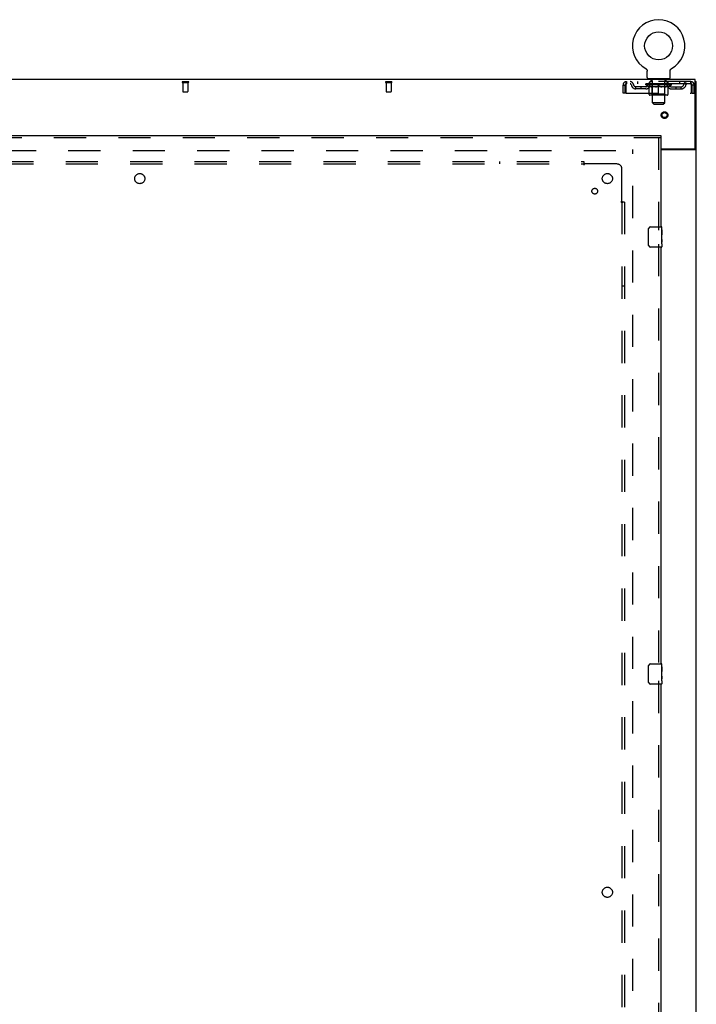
# Model space of a CAD drawing. Header units: inches. Extents: x 0 to 288, y 0 to 186.
# Tile 65 of 73: x 104 to 138, y 89 to 138. Entities that reach past the tile are written whole.
import ezdxf

# ---------------------------------------------------------------- set-up
doc = ezdxf.new("R2010")
doc.units = ezdxf.units.IN
doc.header["$LTSCALE"] = 15.847458
doc.header["$MEASUREMENT"] = 0
doc.linetypes.add('HIDDEN', pattern=[0.2, 0.1, -0.1])
doc.layers.get('0').update_dxf_attribs({"linetype": 'CONTINUOUS'})
for name, color, linetype in [('DEFAULT_2', 8, 'HIDDEN'), ('RIGHTHAND_DOOR_ASSEMBLY', 7, 'CONTINUOUS'), ('SUBPANEL', 7, 'CONTINUOUS')]:
    doc.layers.add(name, color=color, linetype=linetype)

msp = doc.modelspace()

# ---------------------------------------------------------------- linework, layer by layer
at = {"color": 7, "linetype": 'Continuous'}
for p, q in [((135.066, 135.367), (135.066, 135.367)), ((135.066, 135.367), (135.071, 135.364)), ((135.067, 135.366), (135.069, 135.365)), ((135.071, 135.364), (135.075, 135.362)), ((135.075, 135.362), (135.079, 135.359)), ((135.079, 135.359), (135.083, 135.356)), ((135.083, 135.356), (135.087, 135.353)), ((135.087, 135.353), (135.091, 135.349)), ((135.091, 135.349), (135.095, 135.346)), ((135.095, 135.346), (135.098, 135.342)), ((135.098, 135.342), (135.102, 135.338)), ((135.102, 135.339), (135.105, 135.335)), ((135.105, 135.335), (135.108, 135.331)), ((135.108, 135.331), (135.111, 135.327)), ((135.111, 135.327), (135.114, 135.323)), ((135.114, 135.323), (135.117, 135.318)), ((135.117, 135.318), (135.12, 135.314)), ((135.12, 135.314), (135.122, 135.31)), ((135.122, 135.31), (135.124, 135.305)), ((135.124, 135.305), (135.127, 135.3)), ((135.127, 135.3), (135.129, 135.296)), ((135.129, 135.296), (135.13, 135.291)), ((135.13, 135.291), (135.132, 135.286)), ((135.132, 135.286), (135.134, 135.281)), ((135.134, 135.281), (135.135, 135.276)), ((135.135, 135.276), (135.136, 135.271)), ((135.136, 135.272), (135.137, 135.266)), ((135.137, 135.267), (135.138, 135.261)), ((135.139, 134.928), (135.139, 135.242)), ((136.264, 135.246), (136.264, 135.251)), ((136.264, 135.242), (136.264, 135.246)), ((136.264, 134.928), (136.264, 135.242)), ((136.265, 135.261), (136.266, 135.267)), ((136.265, 135.256), (136.265, 135.262)), ((136.266, 135.266), (136.267, 135.272)), ((136.267, 135.271), (136.268, 135.276)), ((136.268, 135.276), (136.27, 135.281)), ((136.27, 135.281), (136.271, 135.286)), ((136.271, 135.286), (136.273, 135.291)), ((136.273, 135.291), (136.275, 135.296)), ((136.274, 135.296), (136.277, 135.3)), ((136.276, 135.3), (136.279, 135.305)), ((136.279, 135.305), (136.281, 135.31)), ((136.281, 135.31), (136.283, 135.314)), ((136.283, 135.314), (136.286, 135.318)), ((136.286, 135.318), (136.289, 135.323)), ((136.289, 135.323), (136.292, 135.327)), ((136.292, 135.327), (136.295, 135.331)), ((136.295, 135.331), (136.298, 135.335)), ((136.298, 135.335), (136.301, 135.339)), ((136.301, 135.338), (136.305, 135.342)), ((136.305, 135.342), (136.309, 135.346)), ((136.308, 135.346), (136.312, 135.349)), ((136.312, 135.349), (136.316, 135.353)), ((136.316, 135.353), (136.32, 135.356)), ((136.32, 135.356), (136.324, 135.359)), ((136.324, 135.359), (136.328, 135.362)), ((136.328, 135.362), (136.332, 135.364)), ((136.328, 135.362), (136.329, 135.362)), ((136.332, 135.364), (136.337, 135.367)), ((136.334, 135.365), (136.336, 135.366)), ((136.337, 135.367), (136.337, 135.367)), ((135.202, 134.859), (135.202, 134.829)), ((136.202, 134.859), (135.202, 134.859)), ((136.202, 134.859), (136.202, 134.829)), ((137.504, 134.725), (137.556, 134.725)), ((137.452, 131.413), (137.452, 131.411)), ((137.452, 131.411), (137.556, 131.411))]:
    msp.add_line(p, q, dxfattribs=at)
at = {"color": 3, "linetype": 'Continuous'}
for p, q in [((137.504, 134.829), (59.858, 134.829)), ((137.504, 131.472), (137.504, 134.829)), ((137.556, 54.933), (137.556, 134.725)), ((135.806, 131.412), (137.444, 131.412)), ((135.806, 131.381), (137.515, 131.381))]:
    msp.add_line(p, q, dxfattribs=at)
at = {"color": 7, "linetype": 'Continuous'}
for points in [[(135.138, 135.262), (135.138, 135.256), (135.139, 135.251), (135.139, 135.246), (135.139, 135.242)], [(136.264, 135.246), (136.264, 135.251), (136.265, 135.256)], [(137.433, 131.381), (137.433, 131.382), (137.433, 131.384), (137.433, 131.385), (137.433, 131.387), (137.434, 131.389), (137.435, 131.391), (137.436, 131.392), (137.437, 131.394), (137.439, 131.395), (137.44, 131.397), (137.442, 131.398), (137.443, 131.4), (137.445, 131.401), (137.447, 131.402), (137.448, 131.404), (137.449, 131.405), (137.45, 131.407), (137.451, 131.408)], [(137.451, 131.408), (137.451, 131.41), (137.452, 131.411)]]:
    msp.add_lwpolyline(points, dxfattribs=at)
at = {"color": 3, "linetype": 'Continuous'}
msp.add_lwpolyline([(137.515, 131.381), (137.517, 131.382), (137.519, 131.384), (137.521, 131.385), (137.524, 131.387), (137.527, 131.388), (137.53, 131.39), (137.533, 131.391), (137.536, 131.393), (137.539, 131.394), (137.541, 131.396), (137.544, 131.397), (137.546, 131.399), (137.549, 131.4), (137.551, 131.402), (137.552, 131.404), (137.554, 131.406), (137.555, 131.407), (137.555, 131.409), (137.555, 131.41), (137.556, 131.411)], dxfattribs=at)
at = {"color": 7, "linetype": 'Continuous'}
msp.add_circle((135.702, 136.487), 0.688, dxfattribs=at)
for centre, radius, start, end in [((135.702, 136.487), 1.288, 299.5053, 240.4947), ((135.208, 134.928), 0.069, 180, 265), ((136.195, 134.928), 0.069, 275, 360)]:
    msp.add_arc(centre, radius, start, end, dxfattribs=at)
at = {"color": 3, "linetype": 'Continuous'}
msp.add_arc((137.444, 131.472), 0.06, 270, 360, dxfattribs=at)
at = {"layer": 'DEFAULT_2', "color": 8, "linetype": 'HIDDEN'}
for p, q in [((135.066, 135.367), (135.066, 135.367)), ((135.074, 135.362), (135.075, 135.362)), ((112.282, 134.725), (112.566, 134.725)), ((122.282, 134.725), (122.566, 134.725)), ((134.119, 134.725), (134.119, 134.621)), ((137.285, 134.725), (134.119, 134.725)), ((134.67, 134.725), (134.67, 134.621)), ((135.264, 134.621), (135.264, 134.725)), ((135.299, 134.859), (135.299, 134.829)), ((135.337, 134.769), (135.337, 134.849)), ((135.406, 134.759), (135.347, 134.759)), ((135.402, 133.678), (135.402, 134.749)), ((136.057, 134.759), (135.997, 134.759)), ((136.002, 133.678), (136.002, 134.749)), ((136.067, 134.769), (136.067, 134.849)), ((136.105, 134.859), (136.105, 134.829)), ((136.139, 134.621), (136.139, 134.725)), ((136.733, 134.725), (136.733, 134.621)), ((137.285, 134.621), (137.285, 134.725)), ((112.282, 134.682), (112.566, 134.682)), ((112.3, 134.682), (112.3, 134.235)), ((112.548, 134.682), (112.548, 134.235)), ((122.282, 134.682), (122.566, 134.682)), ((122.3, 134.682), (122.3, 134.235)), ((122.548, 134.682), (122.548, 134.235)), ((133.952, 134.162), (133.952, 134.558)), ((133.952, 134.558), (134.056, 134.558)), ((134.056, 134.162), (134.056, 134.558)), ((134.086, 134.558), (134.086, 134.162)), ((137.285, 134.621), (134.119, 134.621)), ((134.587, 134.37), (134.587, 134.474)), ((135.07, 134.474), (134.587, 134.474)), ((135.07, 134.37), (134.587, 134.37)), ((134.837, 134.37), (134.837, 134.474)), ((135.068, 134.574), (135.068, 134.621)), ((136.335, 134.574), (135.068, 134.574)), ((135.228, 134.462), (135.068, 134.574)), ((135.078, 134.614), (135.078, 134.621)), ((135.087, 134.611), (135.087, 134.614)), ((135.087, 134.611), (136.317, 134.611)), ((135.095, 134.611), (135.095, 134.614)), ((135.096, 134.611), (135.096, 134.614)), ((135.106, 134.614), (135.106, 134.621)), ((135.123, 134.611), (135.123, 134.614)), ((135.125, 134.611), (135.125, 134.614)), ((135.153, 134.614), (135.153, 134.621)), ((135.168, 134.611), (135.168, 134.614)), ((135.17, 134.611), (135.17, 134.614)), ((135.375, 134.614), (135.173, 134.614)), ((135.216, 134.614), (135.216, 134.621)), ((135.218, 134.611), (135.218, 134.614)), ((135.219, 134.611), (135.219, 134.614)), ((135.222, 134.611), (135.222, 134.614)), ((135.228, 134.462), (135.238, 134.462)), ((135.229, 134.611), (135.229, 134.614)), ((135.229, 134.611), (135.229, 134.614)), ((135.232, 134.611), (135.232, 134.614)), ((135.236, 134.611), (135.236, 134.615)), ((135.238, 134.1), (135.238, 134.506)), ((135.24, 134.611), (135.24, 134.614)), ((135.254, 134.611), (135.254, 134.614)), ((135.272, 134.611), (135.272, 134.614)), ((135.273, 134.611), (135.273, 134.617)), ((135.293, 134.611), (135.293, 134.614)), ((135.294, 134.614), (135.294, 134.621)), ((135.304, 134.611), (135.304, 134.614)), ((135.308, 134.611), (135.308, 134.614)), ((135.318, 134.611), (135.318, 134.614)), ((135.329, 134.611), (135.329, 134.618)), ((135.344, 134.611), (135.344, 134.614)), ((135.347, 134.611), (135.347, 134.614)), ((135.375, 134.611), (135.375, 134.614)), ((135.442, 134.614), (135.38, 134.614)), ((135.56, 134.462), (135.38, 134.462)), ((135.385, 134.614), (135.385, 134.621)), ((135.389, 134.102), (135.389, 134.571)), ((135.392, 134.611), (135.392, 134.614)), ((135.396, 134.611), (135.396, 134.614)), ((135.402, 134.611), (135.402, 134.619)), ((135.407, 134.611), (135.407, 134.614)), ((135.417, 134.611), (135.417, 134.614)), ((135.442, 134.611), (135.442, 134.614)), ((135.517, 134.614), (135.457, 134.614)), ((135.478, 134.611), (135.478, 134.614)), ((135.485, 134.614), (135.485, 134.621)), ((135.489, 134.611), (135.489, 134.614)), ((135.491, 134.611), (135.491, 134.62)), ((135.494, 134.611), (135.494, 134.614)), ((135.501, 134.611), (135.501, 134.614)), ((135.517, 134.611), (135.517, 134.614)), ((135.597, 134.614), (135.543, 134.614)), ((135.556, 134.611), (135.556, 134.614)), ((135.587, 134.614), (135.702, 134.621)), ((135.592, 134.614), (135.592, 134.621)), ((135.592, 134.614), (135.592, 134.621)), ((135.592, 134.621), (135.592, 134.621)), ((135.592, 134.611), (135.592, 134.614)), ((135.596, 134.611), (135.596, 134.614)), ((135.597, 134.611), (135.597, 134.614)), ((135.597, 134.611), (135.597, 134.614)), ((135.681, 134.614), (135.633, 134.614)), ((135.638, 134.611), (135.638, 134.614)), ((135.681, 134.611), (135.681, 134.614)), ((135.699, 134.614), (135.699, 134.614)), ((135.699, 134.611), (135.699, 134.614)), ((135.699, 134.611), (135.699, 134.614)), ((135.702, 134.614), (135.702, 134.621)), ((135.702, 134.062), (135.702, 134.506)), ((135.704, 134.611), (135.704, 134.614)), ((135.704, 134.611), (135.704, 134.614)), ((135.704, 134.614), (135.704, 134.614)), ((135.706, 134.614), (135.771, 134.614)), ((135.722, 134.611), (135.722, 134.614)), ((135.738, 134.614), (135.738, 134.619)), ((135.738, 134.619), (135.816, 134.614)), ((135.76, 134.614), (135.76, 134.617)), ((135.765, 134.611), (135.765, 134.614)), ((135.806, 134.611), (135.806, 134.614)), ((135.806, 134.611), (135.806, 134.614)), ((135.806, 134.614), (135.861, 134.614)), ((135.807, 134.611), (135.807, 134.614)), ((135.811, 134.621), (135.812, 134.621)), ((135.811, 134.614), (135.811, 134.621)), ((135.811, 134.611), (135.811, 134.614)), ((135.812, 134.614), (135.812, 134.621)), ((136.023, 134.462), (135.843, 134.462)), ((135.847, 134.611), (135.847, 134.614)), ((135.887, 134.611), (135.887, 134.614)), ((135.887, 134.614), (135.946, 134.614)), ((135.902, 134.611), (135.902, 134.614)), ((135.909, 134.611), (135.909, 134.614)), ((135.912, 134.611), (135.912, 134.62)), ((135.914, 134.611), (135.914, 134.614)), ((135.918, 134.614), (135.918, 134.621)), ((135.925, 134.611), (135.925, 134.614)), ((135.961, 134.611), (135.961, 134.614)), ((135.961, 134.614), (136.023, 134.614)), ((135.986, 134.611), (135.986, 134.614)), ((135.997, 134.611), (135.997, 134.614)), ((136.001, 134.611), (136.001, 134.619)), ((136.007, 134.611), (136.007, 134.614)), ((136.011, 134.611), (136.011, 134.614)), ((136.014, 134.102), (136.014, 134.571)), ((136.018, 134.614), (136.018, 134.621)), ((136.028, 134.611), (136.028, 134.614)), ((136.028, 134.614), (136.23, 134.614)), ((136.056, 134.611), (136.056, 134.614)), ((136.059, 134.611), (136.059, 134.614)), ((136.074, 134.611), (136.074, 134.618)), ((136.086, 134.611), (136.086, 134.614)), ((136.095, 134.611), (136.095, 134.614)), ((136.099, 134.611), (136.099, 134.614)), ((136.109, 134.614), (136.109, 134.621)), ((136.11, 134.611), (136.11, 134.614)), ((136.13, 134.611), (136.13, 134.617)), ((136.131, 134.611), (136.131, 134.614)), ((136.149, 134.611), (136.149, 134.614)), ((136.163, 134.611), (136.163, 134.614)), ((136.165, 134.1), (136.165, 134.506)), ((136.165, 134.462), (136.175, 134.462)), ((136.168, 134.611), (136.168, 134.615)), ((136.171, 134.611), (136.171, 134.614)), ((136.174, 134.611), (136.174, 134.614)), ((136.174, 134.611), (136.174, 134.614)), ((136.175, 134.462), (136.335, 134.574)), ((136.182, 134.611), (136.182, 134.614)), ((136.185, 134.611), (136.185, 134.614)), ((136.185, 134.611), (136.185, 134.614)), ((136.187, 134.614), (136.187, 134.621)), ((136.233, 134.611), (136.233, 134.614)), ((136.235, 134.611), (136.235, 134.614)), ((136.25, 134.614), (136.25, 134.621)), ((136.279, 134.611), (136.279, 134.614)), ((136.28, 134.611), (136.28, 134.614)), ((136.297, 134.614), (136.297, 134.621)), ((136.307, 134.611), (136.307, 134.614)), ((136.308, 134.611), (136.308, 134.614)), ((136.317, 134.611), (136.317, 134.614)), ((136.325, 134.614), (136.325, 134.621)), ((136.333, 134.474), (136.816, 134.474)), ((136.333, 134.37), (136.816, 134.37)), ((136.335, 134.574), (136.335, 134.621)), ((136.566, 134.37), (136.566, 134.474)), ((136.816, 134.37), (136.816, 134.474)), ((137.318, 134.558), (137.313, 134.572)), ((137.318, 134.162), (137.318, 134.558)), ((137.452, 134.558), (137.348, 134.558)), ((137.348, 134.162), (137.348, 134.558)), ((137.452, 134.162), (137.452, 134.558)), ((112.31, 134.225), (112.538, 134.225)), ((122.31, 134.225), (122.538, 134.225)), ((134.056, 134.162), (133.952, 134.162)), ((134.086, 134.162), (137.318, 134.162)), ((136.128, 134.062), (135.275, 134.062)), ((135.389, 134.102), (135.349, 134.062)), ((136.014, 134.102), (135.389, 134.102)), ((136.014, 134.102), (136.054, 134.062)), ((137.348, 134.162), (137.452, 134.162)), ((136.002, 133.678), (135.402, 133.678)), ((135.471, 133.609), (135.402, 133.678)), ((135.471, 133.609), (135.933, 133.609)), ((135.933, 133.609), (136.002, 133.678)), ((100.326, 131.329), (134.417, 131.329)), ((134.431, 58.277), (134.431, 131.381))]:
    msp.add_line(p, q, dxfattribs=at)
for points in [[(134.119, 134.725), (134.116, 134.724), (134.114, 134.721), (134.111, 134.715), (134.109, 134.708), (134.107, 134.699), (134.104, 134.688), (134.102, 134.676), (134.1, 134.662), (134.097, 134.647), (134.095, 134.63), (134.093, 134.613), (134.09, 134.595), (134.088, 134.576), (134.086, 134.558)], [(137.318, 134.558), (137.315, 134.576), (137.313, 134.595), (137.31, 134.613), (137.308, 134.63), (137.306, 134.647), (137.303, 134.662), (137.301, 134.676), (137.299, 134.688), (137.296, 134.699), (137.294, 134.708), (137.292, 134.715), (137.289, 134.721), (137.287, 134.724), (137.285, 134.725)], [(134.119, 134.621), (134.116, 134.62), (134.114, 134.619), (134.111, 134.617), (134.109, 134.615), (134.107, 134.611), (134.104, 134.607), (134.102, 134.602), (134.1, 134.597), (134.097, 134.591), (134.095, 134.585), (134.093, 134.579), (134.09, 134.572), (134.086, 134.558)], [(135.238, 134.506), (135.264, 134.496), (135.289, 134.487), (135.314, 134.479), (135.339, 134.473), (135.364, 134.467), (135.388, 134.462)], [(135.38, 134.462), (135.357, 134.467), (135.333, 134.473), (135.31, 134.479), (135.286, 134.487), (135.262, 134.495), (135.238, 134.505)], [(135.551, 134.462), (135.575, 134.467), (135.6, 134.473), (135.625, 134.48), (135.65, 134.487), (135.676, 134.496), (135.702, 134.506)], [(135.702, 134.505), (135.677, 134.495), (135.653, 134.487), (135.63, 134.479), (135.607, 134.473), (135.583, 134.467), (135.56, 134.462)], [(135.702, 134.506), (135.728, 134.496), (135.753, 134.487), (135.778, 134.479), (135.803, 134.473), (135.828, 134.467), (135.853, 134.462)], [(135.843, 134.462), (135.82, 134.467), (135.796, 134.473), (135.773, 134.479), (135.749, 134.487), (135.726, 134.495), (135.702, 134.505)], [(136.015, 134.462), (136.04, 134.467), (136.065, 134.473), (136.089, 134.479), (136.114, 134.487), (136.139, 134.496), (136.165, 134.506)], [(136.165, 134.505), (136.141, 134.495), (136.116, 134.487), (136.093, 134.479), (136.069, 134.473), (136.046, 134.467), (136.023, 134.462)], [(137.313, 134.572), (137.31, 134.579), (137.308, 134.585), (137.306, 134.591), (137.303, 134.597), (137.301, 134.602), (137.299, 134.607), (137.296, 134.611), (137.294, 134.615), (137.292, 134.617), (137.289, 134.619), (137.287, 134.62), (137.285, 134.621)]]:
    msp.add_lwpolyline(points, dxfattribs=at)
for radius in [0.164, 0.124]:
    msp.add_circle((135.993, 133.079), radius, dxfattribs=at)
for centre, radius, start, end in [((112.282, 134.703), 0.0215, 90, 270), ((112.566, 134.703), 0.0215, 270, 90), ((122.282, 134.703), 0.0215, 90, 270), ((122.566, 134.703), 0.0215, 270, 90), ((134.119, 134.558), 0.167, 90, 180), ((134.298, 134.558), 0.167, 8.0716, 90), ((135.359, 134.558), 0.167, 90, 171.9284), ((135.208, 134.928), 0.069, 265, 270), ((135.327, 134.849), 0.01, 0, 90), ((135.347, 134.769), 0.01, 180, 270), ((135.392, 134.749), 0.01, 0, 90), ((136.012, 134.749), 0.01, 90, 180), ((136.044, 134.558), 0.167, 8.0716, 90), ((136.057, 134.769), 0.01, 270, 360), ((136.077, 134.849), 0.01, 90, 180), ((136.195, 134.928), 0.069, 270, 275), ((137.105, 134.558), 0.167, 90, 171.9284), ((137.285, 134.558), 0.167, 0, 90), ((112.31, 134.235), 0.01, 180, 270), ((112.538, 134.235), 0.01, 270, 360), ((122.31, 134.235), 0.01, 180, 270), ((122.538, 134.235), 0.01, 270, 360), ((134.119, 134.558), 0.063, 90, 180), ((134.298, 134.558), 0.0625, 7.9863, 90), ((134.587, 134.599), 0.229, 187.9863, 270), ((134.587, 134.599), 0.125, 188.0716, 270), ((135.07, 134.599), 0.125, 270, 351.9284), ((135.07, 134.599), 0.229, 270, 352.0137), ((135.359, 134.558), 0.0625, 90, 172.0137), ((135.349, 134.571), 0.0398, 0, 90), ((136.054, 134.571), 0.0398, 90, 180), ((136.044, 134.558), 0.0625, 7.9863, 90), ((136.333, 134.599), 0.229, 187.9863, 270), ((136.333, 134.599), 0.125, 188.0716, 270), ((136.816, 134.599), 0.125, 270, 351.9284), ((136.816, 134.599), 0.229, 270, 352.0137), ((137.105, 134.558), 0.0625, 90, 172.0137), ((137.285, 134.558), 0.063, 0, 90), ((135.275, 134.1), 0.0371, 180, 270), ((136.128, 134.1), 0.0371, 270, 360)]:
    msp.add_arc(centre, radius, start, end, dxfattribs=at)
for centre, major_axis, ratio, start_param, end_param in [((135.702, 134.621), (0.633, 0.007), 0.05963, 2.96643, 3.140963), ((135.048, 134.609), (0.198, 0), 0.060556, 0.430652, 1.470503), ((135.702, 134.621), (0.633, 0), 0.060556, -3.141593, -2.96706), ((135.048, 134.602), (0.198, 0.002), 0.05963, 1.376596, 1.469874), ((135.702, 134.621), (0.633, 0.013), 0.05688, 2.791345, 2.965878), ((135.024, 134.609), (0.198, 0.002), 0.05963, 0.25549, 1.295341), ((135.093, 134.609), (0.198, -0.002), 0.05963, 0.605815, 1.645666), ((135.702, 134.621), (0.633, -0.007), 0.05963, -2.96643, -2.791898), ((135.093, 134.602), (0.198, 0), 0.060556, 1.551758, 1.645036), ((135.024, 134.602), (0.198, 0.004), 0.05688, 1.20151, 1.294789), ((135.094, 134.604), (0.164, 0.002), 0.05963, 1.065228, 1.614276), ((135.074, 134.604), (0.164, 0.003), 0.05688, 0.890143, 1.43919), ((135.132, 134.604), (0.164, 0), 0.060556, 1.240391, 1.789438), ((135.702, 134.621), (0.633, 0.019), 0.052395, 2.616403, 2.790936), ((135.02, 134.609), (0.198, 0.004), 0.05688, 0.080405, 1.120256), ((135.155, 134.609), (0.198, -0.004), 0.05688, 0.7809, 1.820751), ((135.702, 134.621), (0.633, -0.013), 0.05688, -2.791345, -2.616812), ((135.155, 134.602), (0.198, -0.002), 0.05963, 1.72692, 1.820198), ((135.02, 134.602), (0.198, 0.006), 0.052395, 1.026568, 1.119847), ((135.073, 134.604), (0.164, 0.005), 0.052395, 0.715201, 1.264248), ((135.188, 134.604), (0.164, -0.002), 0.05963, 1.415553, 1.9646), ((135.702, 134.621), (0.633, 0.025), 0.046319, 2.441654, 2.616187), ((135.235, 134.609), (0.198, -0.006), 0.052395, 0.955842, 1.995693), ((135.037, 134.609), (0.198, 0.006), 0.052395, -0.094537, 0.945314), ((135.702, 134.621), (0.633, -0.019), 0.052395, -2.616403, -2.44187), ((135.235, 134.602), (0.198, -0.004), 0.05688, 1.902006, 1.995284), ((135.037, 134.602), (0.198, 0.008), 0.046319, 0.851819, 0.945098), ((135.092, 134.604), (0.164, 0.006), 0.046319, 0.540452, 1.089499), ((135.259, 134.604), (0.164, -0.003), 0.05688, 1.590638, 2.139686), ((135.702, 134.621), (0.633, 0.029), 0.038841, 2.267123, 2.441656), ((135.328, 134.609), (0.198, -0.008), 0.046319, 1.130591, 2.170442), ((135.075, 134.609), (0.198, 0.008), 0.046319, -0.269286, 0.770565), ((135.702, 134.621), (0.633, -0.025), 0.046319, -2.441654, -2.267121), ((135.328, 134.602), (0.198, -0.006), 0.052395, 2.076947, 2.170226), ((135.075, 134.602), (0.198, 0.009), 0.038841, 0.677289, 0.770567), ((135.129, 134.604), (0.164, 0.008), 0.038841, 0.365921, 0.914969), ((135.343, 134.604), (0.164, -0.005), 0.052395, 1.76558, 2.314627), ((135.702, 134.621), (0.633, 0.033), 0.030195, 2.09281, 2.267343), ((135.433, 134.609), (0.198, -0.009), 0.038841, 1.305122, 2.344973), ((135.131, 134.609), (0.198, 0.009), 0.038841, -0.443817, 0.596034), ((135.702, 134.621), (0.633, -0.029), 0.038841, -2.267123, -2.092591), ((135.433, 134.602), (0.198, -0.008), 0.046319, 2.251696, 2.344975), ((135.131, 134.602), (0.198, 0.01), 0.030195, 0.502975, 0.596254), ((135.183, 134.604), (0.164, 0.009), 0.030195, 0.191608, 0.740655), ((135.439, 134.604), (0.164, -0.006), 0.046319, 1.940329, 2.489376), ((135.204, 134.609), (0.198, 0.01), 0.030195, -0.61813, 0.421721), ((135.702, 134.621), (0.633, 0.036), 0.020645, 1.918687, 2.09322), ((135.546, 134.609), (0.198, -0.01), 0.030195, 1.479435, 2.519286), ((135.702, 134.621), (0.633, -0.033), 0.030195, -2.09281, -1.918277), ((135.546, 134.602), (0.198, -0.009), 0.038841, 2.426227, 2.519505), ((135.204, 134.602), (0.198, 0.011), 0.020645, 0.328852, 0.422131), ((135.253, 134.604), (0.164, 0.009), 0.020645, 0.017485, 0.566532), ((135.542, 134.604), (0.164, -0.008), 0.038841, 2.11486, 2.663907), ((135.293, 134.609), (0.198, 0.011), 0.020645, -0.792253, 0.247598), ((135.702, 134.621), (0.633, 0.038), 0.010478, 1.744704, 1.919237), ((135.663, 134.609), (0.198, -0.011), 0.020645, 1.653558, 2.693409), ((135.702, 134.621), (0.633, -0.036), 0.020645, -1.918687, -1.744154), ((135.663, 134.602), (0.198, -0.01), 0.030195, 2.60054, 2.693819), ((135.293, 134.602), (0.198, 0.012), 0.010478, 0.154869, 0.248148), ((135.337, 134.604), (0.164, 0.01), 0.010478, 6.126688, 6.675735), ((135.65, 134.604), (0.164, -0.009), 0.030195, 2.289173, 2.83822), ((135.394, 134.609), (0.198, 0.012), 0.010478, -0.966236, -0.000846), ((135.782, 134.609), (0.198, -0.012), 0.010478, 1.827541, 2.867392), ((135.702, 134.621), (0.633, -0.038), 0.010478, -1.744704, -1.563007), ((135.782, 134.602), (0.198, -0.011), 0.020645, 2.774664, 2.867942), ((135.76, 134.604), (0.164, -0.009), 0.020645, 2.463296, 3.012344), ((135.621, 134.609), (0.198, 0.012), 0.010478, 0.274201, 1.314052), ((135.535, 134.604), (0.164, 0.01), 0.010478, -0.000483, 0.504314), ((135.504, 134.602), (0.198, 0.012), 0.010478, 0.099668, 0.192946), ((135.702, 134.621), (0.633, 0.038), 0.010478, -1.571421, -1.396888), ((135.868, 134.604), (0.164, -0.01), 0.010478, 2.637279, 3.14189), ((135.899, 134.602), (0.198, -0.012), 0.010478, 2.74231, 2.948646), ((135.74, 134.609), (0.198, 0.011), 0.020645, 0.448184, 1.488034), ((135.643, 134.604), (0.164, 0.009), 0.020645, 0.129249, 0.678296), ((135.621, 134.602), (0.198, 0.011), 0.020645, 0.273651, 0.366929), ((136.009, 134.609), (0.198, -0.012), 0.010478, -3.140747, -2.175357), ((135.702, 134.621), (0.633, 0.036), 0.020645, -1.397439, -1.222906), ((135.702, 134.621), (0.633, -0.038), 0.010478, 1.222355, 1.396888), ((135.857, 134.609), (0.198, 0.01), 0.030195, 0.622307, 1.662158), ((135.753, 134.604), (0.164, 0.009), 0.030195, 0.303372, 0.852419), ((136.066, 134.604), (0.164, -0.01), 0.010478, 2.749043, 3.29809), ((136.11, 134.609), (0.198, -0.011), 0.020645, 2.893995, 3.933846), ((135.74, 134.602), (0.198, 0.01), 0.030195, 0.447774, 0.541052), ((136.11, 134.602), (0.198, -0.012), 0.010478, 2.893445, 2.986723), ((135.702, 134.621), (0.633, 0.033), 0.030195, -1.223315, -1.048783), ((135.702, 134.621), (0.633, -0.036), 0.020645, 1.048373, 1.222906), ((135.97, 134.609), (0.198, 0.009), 0.038841, 0.79662, 1.836471), ((135.861, 134.604), (0.164, 0.008), 0.038841, 0.477686, 1.026733), ((136.15, 134.604), (0.164, -0.009), 0.020645, 2.57506, 3.124108), ((136.199, 134.609), (0.198, -0.01), 0.030195, 2.719872, 3.759723), ((136.075, 134.609), (0.198, 0.008), 0.046319, 0.971151, 2.011002), ((135.857, 134.602), (0.198, 0.009), 0.038841, 0.622087, 0.715366), ((136.199, 134.602), (0.198, -0.011), 0.020645, 2.719462, 2.812741), ((135.702, 134.621), (0.633, 0.029), 0.038841, -1.049002, -0.874469), ((135.702, 134.621), (0.633, -0.033), 0.030195, 0.87425, 1.048783), ((135.964, 134.604), (0.164, 0.006), 0.046319, 0.652216, 1.201263), ((136.169, 134.609), (0.198, 0.006), 0.052395, 1.1459, 2.185751), ((136.22, 134.604), (0.164, -0.009), 0.030195, 2.400937, 2.949985), ((136.272, 134.609), (0.198, -0.009), 0.038841, 2.545558, 3.585409), ((136.06, 134.604), (0.164, 0.005), 0.052395, 0.826965, 1.376012), ((135.97, 134.602), (0.198, 0.008), 0.046319, 0.796618, 0.889896), ((136.272, 134.602), (0.198, -0.01), 0.030195, 2.545339, 2.638617), ((136.248, 134.609), (0.198, 0.004), 0.05688, 1.320842, 2.360692), ((135.702, 134.621), (0.633, 0.025), 0.046319, -0.874471, -0.699939), ((135.702, 134.621), (0.633, -0.029), 0.038841, 0.699936, 0.874469), ((136.329, 134.609), (0.198, -0.008), 0.046319, 2.371028, 3.410879), ((136.274, 134.604), (0.164, -0.008), 0.038841, 2.226624, 2.775671), ((136.31, 134.609), (0.198, 0.002), 0.05963, 1.495927, 2.535778), ((136.144, 134.604), (0.164, 0.003), 0.05688, 1.001907, 1.550954), ((136.366, 134.609), (0.198, -0.006), 0.052395, 2.196279, 3.23613), ((136.311, 134.604), (0.164, -0.006), 0.046319, 2.052093, 2.601141), ((136.075, 134.602), (0.198, 0.006), 0.052395, 0.971367, 1.064645), ((136.329, 134.602), (0.198, -0.009), 0.038841, 2.371026, 2.464304), ((136.355, 134.609), (0.198, 0), 0.060556, 1.671089, 2.71094), ((136.383, 134.609), (0.198, -0.004), 0.05688, 2.021337, 3.061188), ((135.702, 134.621), (0.633, 0.019), 0.052395, -0.699723, -0.52519), ((135.702, 134.621), (0.633, -0.025), 0.046319, 0.525406, 0.699939), ((136.379, 134.609), (0.198, -0.002), 0.05963, 1.846251, 2.886102), ((136.216, 134.604), (0.164, 0.002), 0.05963, 1.176993, 1.72604), ((136.33, 134.604), (0.164, -0.005), 0.052395, 1.877344, 2.426392), ((136.271, 134.604), (0.164, 0), 0.060556, 1.352155, 1.901202), ((136.329, 134.604), (0.164, -0.003), 0.05688, 1.702402, 2.25145), ((136.309, 134.604), (0.164, -0.002), 0.05963, 1.527317, 2.076364), ((136.169, 134.602), (0.198, 0.004), 0.05688, 1.146309, 1.239587), ((136.366, 134.602), (0.198, -0.008), 0.046319, 2.196495, 2.289773), ((135.702, 134.621), (0.633, 0.013), 0.05688, -0.524781, -0.350248), ((135.702, 134.621), (0.633, -0.019), 0.052395, 0.350657, 0.52519), ((136.248, 134.602), (0.198, 0.002), 0.05963, 1.321394, 1.414673), ((136.383, 134.602), (0.198, -0.006), 0.052395, 2.021746, 2.115024), ((135.702, 134.621), (0.633, 0.007), 0.05963, -0.349695, -0.175162), ((135.702, 134.621), (0.633, -0.013), 0.05688, 0.175715, 0.350248), ((136.31, 134.602), (0.198, 0), 0.060556, 1.496556, 1.589835), ((136.379, 134.602), (0.198, -0.004), 0.05688, 1.846804, 1.940083), ((136.355, 134.602), (0.198, -0.002), 0.05963, 1.671719, 1.764997), ((135.702, 134.621), (0.633, 0), 0.060556, -0.174533, 0), ((135.702, 134.621), (0.633, -0.007), 0.05963, 0.000629, 0.175162)]:
    msp.add_ellipse(centre, major_axis=major_axis, ratio=ratio, start_param=start_param, end_param=end_param, dxfattribs=at)
at = {"layer": 'RIGHTHAND_DOOR_ASSEMBLY', "color": 3, "linetype": 'Continuous'}
for p, q in [((99.618, 132.079), (135.806, 132.079)), ((135.806, 131.975), (135.806, 127.579)), ((135.806, 126.579), (135.806, 106.079)), ((135.806, 105.079), (135.806, 84.579))]:
    msp.add_line(p, q, dxfattribs=at)
at = {"layer": 'RIGHTHAND_DOOR_ASSEMBLY', "color": 8, "linetype": 'HIDDEN'}
for p, q in [((99.618, 131.975), (135.806, 131.975)), ((135.702, 131.975), (135.702, 127.424)), ((135.702, 126.734), (135.702, 105.924)), ((135.702, 105.234), (135.702, 84.424))]:
    msp.add_line(p, q, dxfattribs=at)
at = {"layer": 'RIGHTHAND_DOOR_ASSEMBLY', "color": 7, "linetype": 'Continuous'}
for p, q in [((135.806, 132.079), (135.806, 131.975)), ((135.211, 126.679), (135.211, 127.479)), ((135.311, 127.579), (135.851, 127.579)), ((135.866, 127), (135.866, 127.564)), ((135.866, 127.425), (135.859, 127.425)), ((135.859, 127.425), (135.859, 127.194)), ((135.866, 127.257), (135.859, 127.257)), ((135.866, 127.194), (135.859, 127.194)), ((135.866, 126.964), (135.859, 126.964)), ((135.859, 126.964), (135.859, 126.827)), ((135.866, 127.158), (135.86, 127.158)), ((135.864, 127.026), (135.866, 127.026)), ((135.866, 126.74), (135.866, 126.997)), ((135.851, 126.579), (135.311, 126.579)), ((135.86, 126.796), (135.866, 126.796)), ((135.866, 126.739), (135.866, 126.594)), ((135.211, 105.179), (135.211, 105.979)), ((135.311, 106.079), (135.851, 106.079)), ((135.866, 105.925), (135.859, 105.925)), ((135.859, 105.925), (135.859, 105.694)), ((135.866, 105.757), (135.859, 105.757)), ((135.866, 105.694), (135.859, 105.694)), ((135.866, 105.658), (135.86, 105.658)), ((135.866, 105.5), (135.866, 106.064)), ((135.866, 105.464), (135.859, 105.464)), ((135.859, 105.464), (135.859, 105.327)), ((135.86, 105.296), (135.866, 105.296)), ((135.864, 105.526), (135.866, 105.526)), ((135.866, 105.24), (135.866, 105.497)), ((135.866, 105.239), (135.866, 105.094)), ((135.851, 105.079), (135.311, 105.079))]:
    msp.add_line(p, q, dxfattribs=at)
for points in [[(135.211, 127.479), (135.211, 127.485), (135.211, 127.491), (135.212, 127.497), (135.214, 127.503), (135.215, 127.509), (135.217, 127.515)], [(135.864, 127.024), (135.861, 127.058), (135.86, 127.07), (135.86, 127.083), (135.859, 127.095), (135.859, 127.108), (135.859, 127.121), (135.859, 127.134), (135.859, 127.146), (135.86, 127.159), (135.86, 127.171), (135.861, 127.183)], [(135.866, 126.997), (135.865, 127.005), (135.865, 127.014), (135.864, 127.024)], [(135.217, 126.643), (135.215, 126.648), (135.214, 126.654), (135.212, 126.66), (135.211, 126.666), (135.211, 126.672), (135.211, 126.679)], [(135.86, 126.791), (135.86, 126.8), (135.859, 126.809), (135.859, 126.818), (135.859, 126.827)], [(135.863, 126.766), (135.862, 126.774), (135.861, 126.782), (135.86, 126.791)], [(135.866, 126.739), (135.865, 126.743), (135.865, 126.748), (135.864, 126.753), (135.863, 126.766)], [(135.211, 105.979), (135.211, 105.985), (135.211, 105.991), (135.212, 105.997), (135.214, 106.003), (135.215, 106.009), (135.217, 106.015)], [(135.864, 105.524), (135.861, 105.558), (135.86, 105.57), (135.86, 105.583), (135.859, 105.595), (135.859, 105.608), (135.859, 105.621), (135.859, 105.634), (135.859, 105.646), (135.86, 105.659), (135.86, 105.671), (135.861, 105.683)], [(135.217, 105.143), (135.215, 105.148), (135.214, 105.154), (135.212, 105.16), (135.211, 105.166), (135.211, 105.172), (135.211, 105.179)], [(135.86, 105.291), (135.86, 105.3), (135.859, 105.309), (135.859, 105.318), (135.859, 105.327)], [(135.863, 105.266), (135.862, 105.274), (135.861, 105.282), (135.86, 105.291)], [(135.866, 105.239), (135.865, 105.243), (135.865, 105.248), (135.864, 105.253), (135.863, 105.266)], [(135.866, 105.497), (135.865, 105.505), (135.865, 105.514), (135.864, 105.524)]]:
    msp.add_lwpolyline(points, dxfattribs=at)
for centre, radius, start, end in [((135.311, 127.479), 0.1, 90, 158.7946), ((135.851, 127.564), 0.015, 0, 90), ((135.311, 126.679), 0.1, 201.1999, 270), ((135.851, 126.594), 0.015, 270, 360), ((135.311, 105.979), 0.1, 90, 158.7946), ((135.851, 106.064), 0.015, 0, 90), ((135.311, 105.179), 0.1, 201.1999, 270), ((135.851, 105.094), 0.015, 270, 360)]:
    msp.add_arc(centre, radius, start, end, dxfattribs=at)
for centre in [(135.603, 127.163), (135.603, 105.663)]:
    msp.add_ellipse(centre, major_axis=(0.263, 0), ratio=0.432808, start_param=0, end_param=0.179988, dxfattribs=at)
at = {"layer": 'SUBPANEL', "color": 8, "linetype": 'HIDDEN'}
for p, q in [((65.337, 130.798), (132.024, 130.798)), ((65.337, 130.673), (132.024, 130.673)), ((127.899, 130.673), (127.899, 130.798)), ((132.024, 130.798), (132.024, 130.711)), ((132.024, 130.711), (132.024, 130.632)), ((133.649, 130.673), (132.06, 130.673)), ((133.899, 128.833), (133.899, 130.423)), ((133.858, 128.798), (133.938, 128.798)), ((133.899, 128.798), (133.899, 60.86)), ((133.918, 128.815), (133.911, 128.822)), ((134.024, 128.798), (133.938, 128.798)), ((134.024, 128.798), (134.024, 60.86)), ((133.899, 124.673), (134.024, 124.673))]:
    msp.add_line(p, q, dxfattribs=at)
for points in [[(132.024, 130.711), (132.026, 130.709), (132.028, 130.706), (132.03, 130.704), (132.031, 130.702), (132.033, 130.7), (132.035, 130.698), (132.036, 130.696), (132.038, 130.695), (132.04, 130.693), (132.041, 130.691), (132.047, 130.686)], [(132.024, 130.632), (132.026, 130.632), (132.028, 130.633), (132.03, 130.634), (132.032, 130.635), (132.033, 130.637), (132.035, 130.638), (132.037, 130.64), (132.038, 130.641), (132.04, 130.643), (132.041, 130.645), (132.043, 130.647), (132.044, 130.649), (132.046, 130.651), (132.047, 130.654)], [(132.047, 130.686), (132.049, 130.684), (132.051, 130.682), (132.053, 130.68), (132.055, 130.678), (132.056, 130.676), (132.058, 130.674), (132.06, 130.673)], [(132.047, 130.654), (132.05, 130.659), (132.052, 130.661), (132.053, 130.664), (132.055, 130.666), (132.056, 130.669), (132.058, 130.671), (132.06, 130.673)], [(133.858, 128.798), (133.859, 128.799), (133.86, 128.801), (133.861, 128.803), (133.862, 128.805), (133.863, 128.807), (133.865, 128.808), (133.866, 128.81), (133.868, 128.812), (133.87, 128.813), (133.872, 128.815), (133.874, 128.816), (133.876, 128.817), (133.878, 128.819), (133.881, 128.82), (133.886, 128.823)], [(133.886, 128.823), (133.888, 128.825), (133.891, 128.826), (133.893, 128.828), (133.895, 128.83), (133.897, 128.831), (133.899, 128.833)], [(133.911, 128.822), (133.909, 128.824), (133.907, 128.826), (133.905, 128.828), (133.903, 128.83), (133.901, 128.831), (133.899, 128.833)], [(133.938, 128.798), (133.935, 128.799), (133.933, 128.801), (133.931, 128.803), (133.929, 128.805), (133.927, 128.806), (133.925, 128.808), (133.923, 128.81), (133.921, 128.811), (133.92, 128.813), (133.918, 128.815)]]:
    msp.add_lwpolyline(points, dxfattribs=at)
for centre, radius in [((110.181, 129.954), 0.25), ((133.181, 129.954), 0.25), ((132.562, 129.335), 0.141), ((133.181, 94.829), 0.25)]:
    msp.add_circle(centre, radius, dxfattribs=at)
msp.add_arc((133.649, 130.423), 0.25, 0, 90, dxfattribs=at)

doc.saveas('drawing.dxf')
